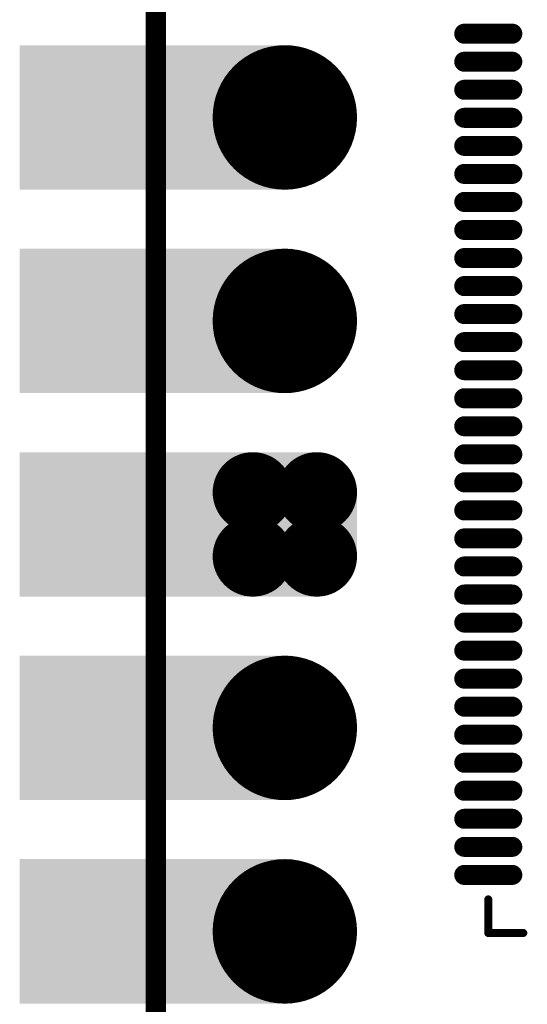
# Model space of a CAD drawing. Header units: millimetres. Extents: x 4.1 to 5.07, y 4.77 to 7.7.
# Tile 13 of 39: x 4.1 to 4.35, y 6.16 to 6.64. Entities that reach past the tile are written whole.
import ezdxf

# ---------------------------------------------------------------- set-up
doc = ezdxf.new("R2010")
doc.units = ezdxf.units.MM
doc.header["$MEASUREMENT"] = 0
for name, color, linetype in [('BottomLayer', 5, 'Continuous'), ('BottomSolder', 6, 'Continuous'), ('KeepOutLayer', 6, 'Continuous'), ('Mechanical1', 6, 'Continuous'), ('MidLayer1', 16, 'Continuous'), ('MidLayer2', 76, 'Continuous'), ('MultiLayer', 9, 'Continuous'), ('TopLayer', 1, 'Continuous'), ('TopOverlay', 2, 'Continuous'), ('TopPaste', 8, 'Continuous'), ('TopSolder', 216, 'Continuous')]:
    doc.layers.add(name, color=color, linetype=linetype)

# ---------------------------------------------------------------- blocks, each defined once
blk = doc.blocks.new('QFN128_12R3X12R3X0R90_T_24')
at = {"layer": 'TopLayer', "const_width": 0.00787}
for points in [[(-0.21358, 0.23031), (-0.21358, 0.25394)], [(-0.1998, 0.23031), (-0.1998, 0.25394)], [(-0.18602, 0.23031), (-0.18602, 0.25394)], [(-0.17224, 0.23031), (-0.17224, 0.25394)], [(-0.15846, 0.23031), (-0.15846, 0.25394)], [(-0.14469, 0.23031), (-0.14469, 0.25394)], [(-0.13091, 0.23031), (-0.13091, 0.25394)], [(-0.11713, 0.23031), (-0.11713, 0.25394)], [(-0.10335, 0.23031), (-0.10335, 0.25394)], [(-0.08957, 0.23031), (-0.08957, 0.25394)], [(-0.07579, 0.23031), (-0.07579, 0.25394)], [(-0.06201, 0.23031), (-0.06201, 0.25394)], [(-0.04823, 0.23031), (-0.04823, 0.25394)], [(-0.03445, 0.23031), (-0.03445, 0.25394)], [(-0.02067, 0.23031), (-0.02067, 0.25394)], [(-0.00689, 0.23031), (-0.00689, 0.25394)], [(0.00689, 0.23031), (0.00689, 0.25394)], [(0.02067, 0.23031), (0.02067, 0.25394)], [(0.03445, 0.23031), (0.03445, 0.25394)], [(0.04823, 0.23031), (0.04823, 0.25394)], [(0.06201, 0.23031), (0.06201, 0.25394)], [(0.07579, 0.23031), (0.07579, 0.25394)], [(0.08957, 0.23031), (0.08957, 0.25394)], [(0.10335, 0.23031), (0.10335, 0.25394)], [(0.11713, 0.23031), (0.11713, 0.25394)], [(0.13091, 0.23031), (0.13091, 0.25394)], [(0.14469, 0.23031), (0.14469, 0.25394)], [(0.15846, 0.23031), (0.15846, 0.25394)], [(0.17224, 0.23031), (0.17224, 0.25394)], [(0.18602, 0.23031), (0.18602, 0.25394)], [(0.1998, 0.23031), (0.1998, 0.25394)]]:
    blk.add_lwpolyline(points, dxfattribs=at)
at = {"layer": 'TopLayer', "const_width": 0.00394}
for points in [[(-0.21555, 0.25394, 1), (-0.21161, 0.25394, 1)], [(-0.20177, 0.25394, 1), (-0.19783, 0.25394, 1)], [(-0.18799, 0.25394, 1), (-0.18406, 0.25394, 1)], [(-0.17421, 0.25394, 1), (-0.17028, 0.25394, 1)], [(-0.16043, 0.25394, 1), (-0.1565, 0.25394, 1)], [(-0.14665, 0.25394, 1), (-0.14272, 0.25394, 1)], [(-0.13287, 0.25394, 1), (-0.12894, 0.25394, 1)], [(-0.11909, 0.25394, 1), (-0.11516, 0.25394, 1)], [(-0.10532, 0.25394, 1), (-0.10138, 0.25394, 1)], [(-0.09154, 0.25394, 1), (-0.0876, 0.25394, 1)], [(-0.07776, 0.25394, 1), (-0.07382, 0.25394, 1)], [(-0.06398, 0.25394, 1), (-0.06004, 0.25394, 1)], [(-0.0502, 0.25394, 1), (-0.04626, 0.25394, 1)], [(-0.03642, 0.25394, 1), (-0.03248, 0.25394, 1)], [(-0.02264, 0.25394, 1), (-0.0187, 0.25394, 1)], [(-0.00886, 0.25394, 1), (-0.00492, 0.25394, 1)], [(0.00492, 0.25394, 1), (0.00886, 0.25394, 1)], [(0.0187, 0.25394, 1), (0.02264, 0.25394, 1)], [(0.03248, 0.25394, 1), (0.03642, 0.25394, 1)], [(0.04626, 0.25394, 1), (0.0502, 0.25394, 1)], [(0.06004, 0.25394, 1), (0.06398, 0.25394, 1)], [(0.07382, 0.25394, 1), (0.07776, 0.25394, 1)], [(0.0876, 0.25394, 1), (0.09154, 0.25394, 1)], [(0.10138, 0.25394, 1), (0.10532, 0.25394, 1)], [(0.11516, 0.25394, 1), (0.11909, 0.25394, 1)], [(0.12894, 0.25394, 1), (0.13287, 0.25394, 1)], [(0.14272, 0.25394, 1), (0.14665, 0.25394, 1)], [(0.1565, 0.25394, 1), (0.16043, 0.25394, 1)], [(0.17028, 0.25394, 1), (0.17421, 0.25394, 1)], [(0.18406, 0.25394, 1), (0.18799, 0.25394, 1)], [(0.19783, 0.25394, 1), (0.20177, 0.25394, 1)], [(-0.21555, 0.23031, 1), (-0.21161, 0.23031, 1)], [(-0.20177, 0.23031, 1), (-0.19783, 0.23031, 1)], [(-0.18799, 0.23031, 1), (-0.18406, 0.23031, 1)], [(-0.17421, 0.23031, 1), (-0.17028, 0.23031, 1)], [(-0.16043, 0.23031, 1), (-0.1565, 0.23031, 1)], [(-0.14665, 0.23031, 1), (-0.14272, 0.23031, 1)], [(-0.13287, 0.23031, 1), (-0.12894, 0.23031, 1)], [(-0.11909, 0.23031, 1), (-0.11516, 0.23031, 1)], [(-0.10532, 0.23031, 1), (-0.10138, 0.23031, 1)], [(-0.09154, 0.23031, 1), (-0.0876, 0.23031, 1)], [(-0.07776, 0.23031, 1), (-0.07382, 0.23031, 1)], [(-0.06398, 0.23031, 1), (-0.06004, 0.23031, 1)], [(-0.0502, 0.23031, 1), (-0.04626, 0.23031, 1)], [(-0.03642, 0.23031, 1), (-0.03248, 0.23031, 1)], [(-0.02264, 0.23031, 1), (-0.0187, 0.23031, 1)], [(-0.00886, 0.23031, 1), (-0.00492, 0.23031, 1)], [(0.00492, 0.23031, 1), (0.00886, 0.23031, 1)], [(0.0187, 0.23031, 1), (0.02264, 0.23031, 1)], [(0.03248, 0.23031, 1), (0.03642, 0.23031, 1)], [(0.04626, 0.23031, 1), (0.0502, 0.23031, 1)], [(0.06004, 0.23031, 1), (0.06398, 0.23031, 1)], [(0.07382, 0.23031, 1), (0.07776, 0.23031, 1)], [(0.0876, 0.23031, 1), (0.09154, 0.23031, 1)], [(0.10138, 0.23031, 1), (0.10532, 0.23031, 1)], [(0.11516, 0.23031, 1), (0.11909, 0.23031, 1)], [(0.12894, 0.23031, 1), (0.13287, 0.23031, 1)], [(0.14272, 0.23031, 1), (0.14665, 0.23031, 1)], [(0.1565, 0.23031, 1), (0.16043, 0.23031, 1)], [(0.17028, 0.23031, 1), (0.17421, 0.23031, 1)], [(0.18406, 0.23031, 1), (0.18799, 0.23031, 1)], [(0.19783, 0.23031, 1), (0.20177, 0.23031, 1)]]:
    blk.add_lwpolyline(points, format="xyb", close=True, dxfattribs=at)
at = {"layer": 'TopOverlay', "const_width": 0.00394}
for points in [[(-0.24213, 0.2249), (-0.24213, 0.24213)], [(-0.2256, 0.24213), (-0.24213, 0.24213)]]:
    blk.add_lwpolyline(points, dxfattribs=at)
at = {"layer": 'TopOverlay', "const_width": 0.00197}
for points in [[(-0.24311, 0.24213, 1), (-0.24114, 0.24213, 1)], [(-0.24311, 0.24213, 1), (-0.24114, 0.24213, 1)], [(-0.22658, 0.24213, 1), (-0.22462, 0.24213, 1)], [(-0.24311, 0.2249, 1), (-0.24114, 0.2249, 1)]]:
    blk.add_lwpolyline(points, format="xyb", close=True, dxfattribs=at)
at = {"layer": 'TopPaste', "const_width": 0.00787}
for points in [[(-0.21358, 0.23031), (-0.21358, 0.25394)], [(-0.1998, 0.23031), (-0.1998, 0.25394)], [(-0.18602, 0.23031), (-0.18602, 0.25394)], [(-0.17224, 0.23031), (-0.17224, 0.25394)], [(-0.15846, 0.23031), (-0.15846, 0.25394)], [(-0.14469, 0.23031), (-0.14469, 0.25394)], [(-0.13091, 0.23031), (-0.13091, 0.25394)], [(-0.11713, 0.23031), (-0.11713, 0.25394)], [(-0.10335, 0.23031), (-0.10335, 0.25394)], [(-0.08957, 0.23031), (-0.08957, 0.25394)], [(-0.07579, 0.23031), (-0.07579, 0.25394)], [(-0.06201, 0.23031), (-0.06201, 0.25394)], [(-0.04823, 0.23031), (-0.04823, 0.25394)], [(-0.03445, 0.23031), (-0.03445, 0.25394)], [(-0.02067, 0.23031), (-0.02067, 0.25394)], [(-0.00689, 0.23031), (-0.00689, 0.25394)], [(0.00689, 0.23031), (0.00689, 0.25394)], [(0.02067, 0.23031), (0.02067, 0.25394)], [(0.03445, 0.23031), (0.03445, 0.25394)], [(0.04823, 0.23031), (0.04823, 0.25394)], [(0.06201, 0.23031), (0.06201, 0.25394)], [(0.07579, 0.23031), (0.07579, 0.25394)], [(0.08957, 0.23031), (0.08957, 0.25394)], [(0.10335, 0.23031), (0.10335, 0.25394)], [(0.11713, 0.23031), (0.11713, 0.25394)], [(0.13091, 0.23031), (0.13091, 0.25394)], [(0.14469, 0.23031), (0.14469, 0.25394)], [(0.15846, 0.23031), (0.15846, 0.25394)], [(0.17224, 0.23031), (0.17224, 0.25394)], [(0.18602, 0.23031), (0.18602, 0.25394)], [(0.1998, 0.23031), (0.1998, 0.25394)]]:
    blk.add_lwpolyline(points, dxfattribs=at)
at = {"layer": 'TopPaste', "const_width": 0.00394}
for points in [[(-0.21555, 0.25394, 1), (-0.21161, 0.25394, 1)], [(-0.20177, 0.25394, 1), (-0.19783, 0.25394, 1)], [(-0.18799, 0.25394, 1), (-0.18406, 0.25394, 1)], [(-0.17421, 0.25394, 1), (-0.17028, 0.25394, 1)], [(-0.16043, 0.25394, 1), (-0.1565, 0.25394, 1)], [(-0.14665, 0.25394, 1), (-0.14272, 0.25394, 1)], [(-0.13287, 0.25394, 1), (-0.12894, 0.25394, 1)], [(-0.11909, 0.25394, 1), (-0.11516, 0.25394, 1)], [(-0.10532, 0.25394, 1), (-0.10138, 0.25394, 1)], [(-0.09154, 0.25394, 1), (-0.0876, 0.25394, 1)], [(-0.07776, 0.25394, 1), (-0.07382, 0.25394, 1)], [(-0.06398, 0.25394, 1), (-0.06004, 0.25394, 1)], [(-0.0502, 0.25394, 1), (-0.04626, 0.25394, 1)], [(-0.03642, 0.25394, 1), (-0.03248, 0.25394, 1)], [(-0.02264, 0.25394, 1), (-0.0187, 0.25394, 1)], [(-0.00886, 0.25394, 1), (-0.00492, 0.25394, 1)], [(0.00492, 0.25394, 1), (0.00886, 0.25394, 1)], [(0.0187, 0.25394, 1), (0.02264, 0.25394, 1)], [(0.03248, 0.25394, 1), (0.03642, 0.25394, 1)], [(0.04626, 0.25394, 1), (0.0502, 0.25394, 1)], [(0.06004, 0.25394, 1), (0.06398, 0.25394, 1)], [(0.07382, 0.25394, 1), (0.07776, 0.25394, 1)], [(0.0876, 0.25394, 1), (0.09154, 0.25394, 1)], [(0.10138, 0.25394, 1), (0.10532, 0.25394, 1)], [(0.11516, 0.25394, 1), (0.11909, 0.25394, 1)], [(0.12894, 0.25394, 1), (0.13287, 0.25394, 1)], [(0.14272, 0.25394, 1), (0.14665, 0.25394, 1)], [(0.1565, 0.25394, 1), (0.16043, 0.25394, 1)], [(0.17028, 0.25394, 1), (0.17421, 0.25394, 1)], [(0.18406, 0.25394, 1), (0.18799, 0.25394, 1)], [(0.19783, 0.25394, 1), (0.20177, 0.25394, 1)], [(-0.21555, 0.23031, 1), (-0.21161, 0.23031, 1)], [(-0.20177, 0.23031, 1), (-0.19783, 0.23031, 1)], [(-0.18799, 0.23031, 1), (-0.18406, 0.23031, 1)], [(-0.17421, 0.23031, 1), (-0.17028, 0.23031, 1)], [(-0.16043, 0.23031, 1), (-0.1565, 0.23031, 1)], [(-0.14665, 0.23031, 1), (-0.14272, 0.23031, 1)], [(-0.13287, 0.23031, 1), (-0.12894, 0.23031, 1)], [(-0.11909, 0.23031, 1), (-0.11516, 0.23031, 1)], [(-0.10532, 0.23031, 1), (-0.10138, 0.23031, 1)], [(-0.09154, 0.23031, 1), (-0.0876, 0.23031, 1)], [(-0.07776, 0.23031, 1), (-0.07382, 0.23031, 1)], [(-0.06398, 0.23031, 1), (-0.06004, 0.23031, 1)], [(-0.0502, 0.23031, 1), (-0.04626, 0.23031, 1)], [(-0.03642, 0.23031, 1), (-0.03248, 0.23031, 1)], [(-0.02264, 0.23031, 1), (-0.0187, 0.23031, 1)], [(-0.00886, 0.23031, 1), (-0.00492, 0.23031, 1)], [(0.00492, 0.23031, 1), (0.00886, 0.23031, 1)], [(0.0187, 0.23031, 1), (0.02264, 0.23031, 1)], [(0.03248, 0.23031, 1), (0.03642, 0.23031, 1)], [(0.04626, 0.23031, 1), (0.0502, 0.23031, 1)], [(0.06004, 0.23031, 1), (0.06398, 0.23031, 1)], [(0.07382, 0.23031, 1), (0.07776, 0.23031, 1)], [(0.0876, 0.23031, 1), (0.09154, 0.23031, 1)], [(0.10138, 0.23031, 1), (0.10532, 0.23031, 1)], [(0.11516, 0.23031, 1), (0.11909, 0.23031, 1)], [(0.12894, 0.23031, 1), (0.13287, 0.23031, 1)], [(0.14272, 0.23031, 1), (0.14665, 0.23031, 1)], [(0.1565, 0.23031, 1), (0.16043, 0.23031, 1)], [(0.17028, 0.23031, 1), (0.17421, 0.23031, 1)], [(0.18406, 0.23031, 1), (0.18799, 0.23031, 1)], [(0.19783, 0.23031, 1), (0.20177, 0.23031, 1)]]:
    blk.add_lwpolyline(points, format="xyb", close=True, dxfattribs=at)
at = {"layer": 'TopSolder', "const_width": 0.00984}
for points in [[(-0.21358, 0.23031), (-0.21358, 0.25394)], [(-0.1998, 0.23031), (-0.1998, 0.25394)], [(-0.18602, 0.23031), (-0.18602, 0.25394)], [(-0.17224, 0.23031), (-0.17224, 0.25394)], [(-0.15846, 0.23031), (-0.15846, 0.25394)], [(-0.14469, 0.23031), (-0.14469, 0.25394)], [(-0.13091, 0.23031), (-0.13091, 0.25394)], [(-0.11713, 0.23031), (-0.11713, 0.25394)], [(-0.10335, 0.23031), (-0.10335, 0.25394)], [(-0.08957, 0.23031), (-0.08957, 0.25394)], [(-0.07579, 0.23031), (-0.07579, 0.25394)], [(-0.06201, 0.23031), (-0.06201, 0.25394)], [(-0.04823, 0.23031), (-0.04823, 0.25394)], [(-0.03445, 0.23031), (-0.03445, 0.25394)], [(-0.02067, 0.23031), (-0.02067, 0.25394)], [(-0.00689, 0.23031), (-0.00689, 0.25394)], [(0.00689, 0.23031), (0.00689, 0.25394)], [(0.02067, 0.23031), (0.02067, 0.25394)], [(0.03445, 0.23031), (0.03445, 0.25394)], [(0.04823, 0.23031), (0.04823, 0.25394)], [(0.06201, 0.23031), (0.06201, 0.25394)], [(0.07579, 0.23031), (0.07579, 0.25394)], [(0.08957, 0.23031), (0.08957, 0.25394)], [(0.10335, 0.23031), (0.10335, 0.25394)], [(0.11713, 0.23031), (0.11713, 0.25394)], [(0.13091, 0.23031), (0.13091, 0.25394)], [(0.14469, 0.23031), (0.14469, 0.25394)], [(0.15846, 0.23031), (0.15846, 0.25394)], [(0.17224, 0.23031), (0.17224, 0.25394)], [(0.18602, 0.23031), (0.18602, 0.25394)], [(0.1998, 0.23031), (0.1998, 0.25394)]]:
    blk.add_lwpolyline(points, dxfattribs=at)
at = {"layer": 'TopSolder', "const_width": 0.00492}
for points in [[(-0.21604, 0.25394, 1), (-0.21112, 0.25394, 1)], [(-0.20226, 0.25394, 1), (-0.19734, 0.25394, 1)], [(-0.18848, 0.25394, 1), (-0.18356, 0.25394, 1)], [(-0.1747, 0.25394, 1), (-0.16978, 0.25394, 1)], [(-0.16093, 0.25394, 1), (-0.156, 0.25394, 1)], [(-0.14715, 0.25394, 1), (-0.14222, 0.25394, 1)], [(-0.13337, 0.25394, 1), (-0.12844, 0.25394, 1)], [(-0.11959, 0.25394, 1), (-0.11467, 0.25394, 1)], [(-0.10581, 0.25394, 1), (-0.10089, 0.25394, 1)], [(-0.09203, 0.25394, 1), (-0.08711, 0.25394, 1)], [(-0.07825, 0.25394, 1), (-0.07333, 0.25394, 1)], [(-0.06447, 0.25394, 1), (-0.05955, 0.25394, 1)], [(-0.05069, 0.25394, 1), (-0.04577, 0.25394, 1)], [(-0.03691, 0.25394, 1), (-0.03199, 0.25394, 1)], [(-0.02313, 0.25394, 1), (-0.01821, 0.25394, 1)], [(-0.00935, 0.25394, 1), (-0.00443, 0.25394, 1)], [(0.00443, 0.25394, 1), (0.00935, 0.25394, 1)], [(0.01821, 0.25394, 1), (0.02313, 0.25394, 1)], [(0.03199, 0.25394, 1), (0.03691, 0.25394, 1)], [(0.04577, 0.25394, 1), (0.05069, 0.25394, 1)], [(0.05955, 0.25394, 1), (0.06447, 0.25394, 1)], [(0.07333, 0.25394, 1), (0.07825, 0.25394, 1)], [(0.08711, 0.25394, 1), (0.09203, 0.25394, 1)], [(0.10089, 0.25394, 1), (0.10581, 0.25394, 1)], [(0.11467, 0.25394, 1), (0.11959, 0.25394, 1)], [(0.12844, 0.25394, 1), (0.13337, 0.25394, 1)], [(0.14222, 0.25394, 1), (0.14715, 0.25394, 1)], [(0.156, 0.25394, 1), (0.16093, 0.25394, 1)], [(0.16978, 0.25394, 1), (0.1747, 0.25394, 1)], [(0.18356, 0.25394, 1), (0.18848, 0.25394, 1)], [(0.19734, 0.25394, 1), (0.20226, 0.25394, 1)], [(-0.21604, 0.23031, 1), (-0.21112, 0.23031, 1)], [(-0.20226, 0.23031, 1), (-0.19734, 0.23031, 1)], [(-0.18848, 0.23031, 1), (-0.18356, 0.23031, 1)], [(-0.1747, 0.23031, 1), (-0.16978, 0.23031, 1)], [(-0.16093, 0.23031, 1), (-0.156, 0.23031, 1)], [(-0.14715, 0.23031, 1), (-0.14222, 0.23031, 1)], [(-0.13337, 0.23031, 1), (-0.12844, 0.23031, 1)], [(-0.11959, 0.23031, 1), (-0.11467, 0.23031, 1)], [(-0.10581, 0.23031, 1), (-0.10089, 0.23031, 1)], [(-0.09203, 0.23031, 1), (-0.08711, 0.23031, 1)], [(-0.07825, 0.23031, 1), (-0.07333, 0.23031, 1)], [(-0.06447, 0.23031, 1), (-0.05955, 0.23031, 1)], [(-0.05069, 0.23031, 1), (-0.04577, 0.23031, 1)], [(-0.03691, 0.23031, 1), (-0.03199, 0.23031, 1)], [(-0.02313, 0.23031, 1), (-0.01821, 0.23031, 1)], [(-0.00935, 0.23031, 1), (-0.00443, 0.23031, 1)], [(0.00443, 0.23031, 1), (0.00935, 0.23031, 1)], [(0.01821, 0.23031, 1), (0.02313, 0.23031, 1)], [(0.03199, 0.23031, 1), (0.03691, 0.23031, 1)], [(0.04577, 0.23031, 1), (0.05069, 0.23031, 1)], [(0.05955, 0.23031, 1), (0.06447, 0.23031, 1)], [(0.07333, 0.23031, 1), (0.07825, 0.23031, 1)], [(0.08711, 0.23031, 1), (0.09203, 0.23031, 1)], [(0.10089, 0.23031, 1), (0.10581, 0.23031, 1)], [(0.11467, 0.23031, 1), (0.11959, 0.23031, 1)], [(0.12844, 0.23031, 1), (0.13337, 0.23031, 1)], [(0.14222, 0.23031, 1), (0.14715, 0.23031, 1)], [(0.156, 0.23031, 1), (0.16093, 0.23031, 1)], [(0.16978, 0.23031, 1), (0.1747, 0.23031, 1)], [(0.18356, 0.23031, 1), (0.18848, 0.23031, 1)], [(0.19734, 0.23031, 1), (0.20226, 0.23031, 1)]]:
    blk.add_lwpolyline(points, format="xyb", close=True, dxfattribs=at)
blk = doc.blocks.new('P_________35')
at = {"layer": 'BottomLayer'}
for points, const_width in [([(-0.36575, -0.05, 1), (-0.33425, -0.05, 1)], 0.0315), ([(-0.36575, -0.15, 1), (-0.33425, -0.15, 1)], 0.0315), ([(-0.37362, -0.23425, 1), (-0.35787, -0.23425, 1)], 0.01575), ([(-0.34213, -0.23425, 1), (-0.32638, -0.23425, 1)], 0.01575), ([(-0.37362, -0.26575, 1), (-0.35787, -0.26575, 1)], 0.01575), ([(-0.34213, -0.26575, 1), (-0.32638, -0.26575, 1)], 0.01575), ([(-0.36575, -0.35, 1), (-0.33425, -0.35, 1)], 0.0315), ([(-0.36575, -0.45, 1), (-0.33425, -0.45, 1)], 0.0315)]:
    blk.add_lwpolyline(points, format="xyb", close=True, dxfattribs=dict(at, const_width=const_width))
for points in [[(-0.47638, -0.0815), (-0.35039, -0.0815), (-0.47638, -0.0185), (-0.35039, -0.0185)], [(-0.47638, -0.1815), (-0.35039, -0.1815), (-0.47638, -0.1185), (-0.35039, -0.1185)], [(-0.47638, -0.2815), (-0.35039, -0.2815), (-0.47638, -0.2185), (-0.35039, -0.2185)], [(-0.36575, -0.2185), (-0.36575, -0.2815), (-0.33425, -0.2185), (-0.33425, -0.2815)], [(-0.3815, -0.23425), (-0.3815, -0.26575), (-0.3185, -0.23425), (-0.3185, -0.26575)], [(-0.47638, -0.3815), (-0.35039, -0.3815), (-0.47638, -0.3185), (-0.35039, -0.3185)], [(-0.47638, -0.4815), (-0.35039, -0.4815), (-0.47638, -0.4185), (-0.35039, -0.4185)]]:
    blk.add_solid(points, dxfattribs=at)
at = {"layer": 'BottomSolder'}
for points, const_width in [([(-0.36775, -0.05, 1), (-0.33225, -0.05, 1)], 0.0355), ([(-0.36775, -0.15, 1), (-0.33225, -0.15, 1)], 0.0355), ([(-0.37562, -0.23425, 1), (-0.35587, -0.23425, 1)], 0.01975), ([(-0.34413, -0.23425, 1), (-0.32438, -0.23425, 1)], 0.01975), ([(-0.37562, -0.26575, 1), (-0.35587, -0.26575, 1)], 0.01975), ([(-0.34413, -0.26575, 1), (-0.32438, -0.26575, 1)], 0.01975), ([(-0.36775, -0.35, 1), (-0.33225, -0.35, 1)], 0.0355), ([(-0.36775, -0.45, 1), (-0.33225, -0.45, 1)], 0.0355)]:
    blk.add_lwpolyline(points, format="xyb", close=True, dxfattribs=dict(at, const_width=const_width))
for points in [[(-0.48038, -0.0855), (-0.34639, -0.0855), (-0.48038, -0.0145), (-0.34639, -0.0145)], [(-0.48038, -0.1855), (-0.34639, -0.1855), (-0.48038, -0.1145), (-0.34639, -0.1145)], [(-0.48038, -0.2855), (-0.34639, -0.2855), (-0.48038, -0.2145), (-0.34639, -0.2145)], [(-0.36575, -0.2145), (-0.36575, -0.2855), (-0.33425, -0.2145), (-0.33425, -0.2855)], [(-0.3855, -0.23425), (-0.3855, -0.26575), (-0.3145, -0.23425), (-0.3145, -0.26575)], [(-0.48038, -0.3855), (-0.34639, -0.3855), (-0.48038, -0.3145), (-0.34639, -0.3145)], [(-0.48038, -0.4855), (-0.34639, -0.4855), (-0.48038, -0.4145), (-0.34639, -0.4145)]]:
    blk.add_solid(points, dxfattribs=at)
at = {"layer": 'Mechanical1', "const_width": 0.01}
blk.add_lwpolyline([(-0.41339, -0.96024), (-0.41339, 0.96457)], dxfattribs=at)
at = {"layer": 'MidLayer1'}
for points, const_width in [([(-0.36575, -0.05, 1), (-0.33425, -0.05, 1)], 0.0315), ([(-0.36575, -0.15, 1), (-0.33425, -0.15, 1)], 0.0315), ([(-0.37362, -0.23425, 1), (-0.35787, -0.23425, 1)], 0.01575), ([(-0.34213, -0.23425, 1), (-0.32638, -0.23425, 1)], 0.01575), ([(-0.37362, -0.26575, 1), (-0.35787, -0.26575, 1)], 0.01575), ([(-0.34213, -0.26575, 1), (-0.32638, -0.26575, 1)], 0.01575), ([(-0.36575, -0.35, 1), (-0.33425, -0.35, 1)], 0.0315), ([(-0.36575, -0.45, 1), (-0.33425, -0.45, 1)], 0.0315)]:
    blk.add_lwpolyline(points, format="xyb", close=True, dxfattribs=dict(at, const_width=const_width))
for points in [[(-0.47638, -0.0815), (-0.35039, -0.0815), (-0.47638, -0.0185), (-0.35039, -0.0185)], [(-0.47638, -0.1815), (-0.35039, -0.1815), (-0.47638, -0.1185), (-0.35039, -0.1185)], [(-0.47638, -0.2815), (-0.35039, -0.2815), (-0.47638, -0.2185), (-0.35039, -0.2185)], [(-0.36575, -0.2185), (-0.36575, -0.2815), (-0.33425, -0.2185), (-0.33425, -0.2815)], [(-0.3815, -0.23425), (-0.3815, -0.26575), (-0.3185, -0.23425), (-0.3185, -0.26575)], [(-0.47638, -0.3815), (-0.35039, -0.3815), (-0.47638, -0.3185), (-0.35039, -0.3185)], [(-0.47638, -0.4815), (-0.35039, -0.4815), (-0.47638, -0.4185), (-0.35039, -0.4185)]]:
    blk.add_solid(points, dxfattribs=at)
at = {"layer": 'MidLayer2'}
for points, const_width in [([(-0.36575, -0.05, 1), (-0.33425, -0.05, 1)], 0.0315), ([(-0.36575, -0.15, 1), (-0.33425, -0.15, 1)], 0.0315), ([(-0.37362, -0.23425, 1), (-0.35787, -0.23425, 1)], 0.01575), ([(-0.34213, -0.23425, 1), (-0.32638, -0.23425, 1)], 0.01575), ([(-0.37362, -0.26575, 1), (-0.35787, -0.26575, 1)], 0.01575), ([(-0.34213, -0.26575, 1), (-0.32638, -0.26575, 1)], 0.01575), ([(-0.36575, -0.35, 1), (-0.33425, -0.35, 1)], 0.0315), ([(-0.36575, -0.45, 1), (-0.33425, -0.45, 1)], 0.0315)]:
    blk.add_lwpolyline(points, format="xyb", close=True, dxfattribs=dict(at, const_width=const_width))
for points in [[(-0.47638, -0.0815), (-0.35039, -0.0815), (-0.47638, -0.0185), (-0.35039, -0.0185)], [(-0.47638, -0.1815), (-0.35039, -0.1815), (-0.47638, -0.1185), (-0.35039, -0.1185)], [(-0.47638, -0.2815), (-0.35039, -0.2815), (-0.47638, -0.2185), (-0.35039, -0.2185)], [(-0.36575, -0.2185), (-0.36575, -0.2815), (-0.33425, -0.2185), (-0.33425, -0.2815)], [(-0.3815, -0.23425), (-0.3815, -0.26575), (-0.3185, -0.23425), (-0.3185, -0.26575)], [(-0.47638, -0.3815), (-0.35039, -0.3815), (-0.47638, -0.3185), (-0.35039, -0.3185)], [(-0.47638, -0.4815), (-0.35039, -0.4815), (-0.47638, -0.4185), (-0.35039, -0.4185)]]:
    blk.add_solid(points, dxfattribs=at)
at = {"layer": 'MultiLayer'}
for points, const_width in [([(-0.36575, -0.05, 1), (-0.33425, -0.05, 1)], 0.0315), ([(-0.36575, -0.15, 1), (-0.33425, -0.15, 1)], 0.0315), ([(-0.37362, -0.23425, 1), (-0.35787, -0.23425, 1)], 0.01575), ([(-0.34213, -0.23425, 1), (-0.32638, -0.23425, 1)], 0.01575), ([(-0.37362, -0.26575, 1), (-0.35787, -0.26575, 1)], 0.01575), ([(-0.34213, -0.26575, 1), (-0.32638, -0.26575, 1)], 0.01575), ([(-0.36575, -0.35, 1), (-0.33425, -0.35, 1)], 0.0315), ([(-0.36575, -0.45, 1), (-0.33425, -0.45, 1)], 0.0315)]:
    blk.add_lwpolyline(points, format="xyb", close=True, dxfattribs=dict(at, const_width=const_width))
for points in [[(-0.47638, -0.0815), (-0.35039, -0.0815), (-0.47638, -0.0185), (-0.35039, -0.0185)], [(-0.47638, -0.1815), (-0.35039, -0.1815), (-0.47638, -0.1185), (-0.35039, -0.1185)], [(-0.47638, -0.2815), (-0.35039, -0.2815), (-0.47638, -0.2185), (-0.35039, -0.2185)], [(-0.36575, -0.2185), (-0.36575, -0.2815), (-0.33425, -0.2185), (-0.33425, -0.2815)], [(-0.3815, -0.23425), (-0.3815, -0.26575), (-0.3185, -0.23425), (-0.3185, -0.26575)], [(-0.47638, -0.3815), (-0.35039, -0.3815), (-0.47638, -0.3185), (-0.35039, -0.3185)], [(-0.47638, -0.4815), (-0.35039, -0.4815), (-0.47638, -0.4185), (-0.35039, -0.4185)]]:
    blk.add_solid(points, dxfattribs=at)
at = {"layer": 'TopLayer'}
for points, const_width in [([(-0.36575, -0.05, 1), (-0.33425, -0.05, 1)], 0.0315), ([(-0.36575, -0.15, 1), (-0.33425, -0.15, 1)], 0.0315), ([(-0.37362, -0.23425, 1), (-0.35787, -0.23425, 1)], 0.01575), ([(-0.34213, -0.23425, 1), (-0.32638, -0.23425, 1)], 0.01575), ([(-0.37362, -0.26575, 1), (-0.35787, -0.26575, 1)], 0.01575), ([(-0.34213, -0.26575, 1), (-0.32638, -0.26575, 1)], 0.01575), ([(-0.36575, -0.35, 1), (-0.33425, -0.35, 1)], 0.0315), ([(-0.36575, -0.45, 1), (-0.33425, -0.45, 1)], 0.0315)]:
    blk.add_lwpolyline(points, format="xyb", close=True, dxfattribs=dict(at, const_width=const_width))
for points in [[(-0.47638, -0.0815), (-0.35039, -0.0815), (-0.47638, -0.0185), (-0.35039, -0.0185)], [(-0.47638, -0.1815), (-0.35039, -0.1815), (-0.47638, -0.1185), (-0.35039, -0.1185)], [(-0.47638, -0.2815), (-0.35039, -0.2815), (-0.47638, -0.2185), (-0.35039, -0.2185)], [(-0.36575, -0.2185), (-0.36575, -0.2815), (-0.33425, -0.2185), (-0.33425, -0.2815)], [(-0.3815, -0.23425), (-0.3815, -0.26575), (-0.3185, -0.23425), (-0.3185, -0.26575)], [(-0.47638, -0.3815), (-0.35039, -0.3815), (-0.47638, -0.3185), (-0.35039, -0.3185)], [(-0.47638, -0.4815), (-0.35039, -0.4815), (-0.47638, -0.4185), (-0.35039, -0.4185)]]:
    blk.add_solid(points, dxfattribs=at)
at = {"layer": 'TopSolder'}
for points, const_width in [([(-0.36775, -0.05, 1), (-0.33225, -0.05, 1)], 0.0355), ([(-0.36775, -0.15, 1), (-0.33225, -0.15, 1)], 0.0355), ([(-0.37562, -0.23425, 1), (-0.35587, -0.23425, 1)], 0.01975), ([(-0.34413, -0.23425, 1), (-0.32438, -0.23425, 1)], 0.01975), ([(-0.37562, -0.26575, 1), (-0.35587, -0.26575, 1)], 0.01975), ([(-0.34413, -0.26575, 1), (-0.32438, -0.26575, 1)], 0.01975), ([(-0.36775, -0.35, 1), (-0.33225, -0.35, 1)], 0.0355), ([(-0.36775, -0.45, 1), (-0.33225, -0.45, 1)], 0.0355)]:
    blk.add_lwpolyline(points, format="xyb", close=True, dxfattribs=dict(at, const_width=const_width))
for points in [[(-0.48038, -0.0855), (-0.34639, -0.0855), (-0.48038, -0.0145), (-0.34639, -0.0145)], [(-0.48038, -0.1855), (-0.34639, -0.1855), (-0.48038, -0.1145), (-0.34639, -0.1145)], [(-0.48038, -0.2855), (-0.34639, -0.2855), (-0.48038, -0.2145), (-0.34639, -0.2145)], [(-0.36575, -0.2145), (-0.36575, -0.2855), (-0.33425, -0.2145), (-0.33425, -0.2855)], [(-0.3855, -0.23425), (-0.3855, -0.26575), (-0.3145, -0.23425), (-0.3145, -0.26575)], [(-0.48038, -0.3855), (-0.34639, -0.3855), (-0.48038, -0.3145), (-0.34639, -0.3145)], [(-0.48038, -0.4855), (-0.34639, -0.4855), (-0.48038, -0.4145), (-0.34639, -0.4145)]]:
    blk.add_solid(points, dxfattribs=at)

msp = doc.modelspace()

# ---------------------------------------------------------------- linework, layer by layer
at = {"layer": 'KeepOutLayer', "const_width": 0.01}
msp.add_lwpolyline([(4.17164, 4.85846), (4.17164, 7.60957)], dxfattribs=at)

# ---------------------------------------------------------------- block references
msp.add_blockref('P_________35', (4.585, 6.645))
at = {"rotation": 90}
msp.add_blockref('QFN128_12R3X12R3X0R90_T_24', (4.57715, 6.43634), dxfattribs=at)

doc.saveas('drawing.dxf')
